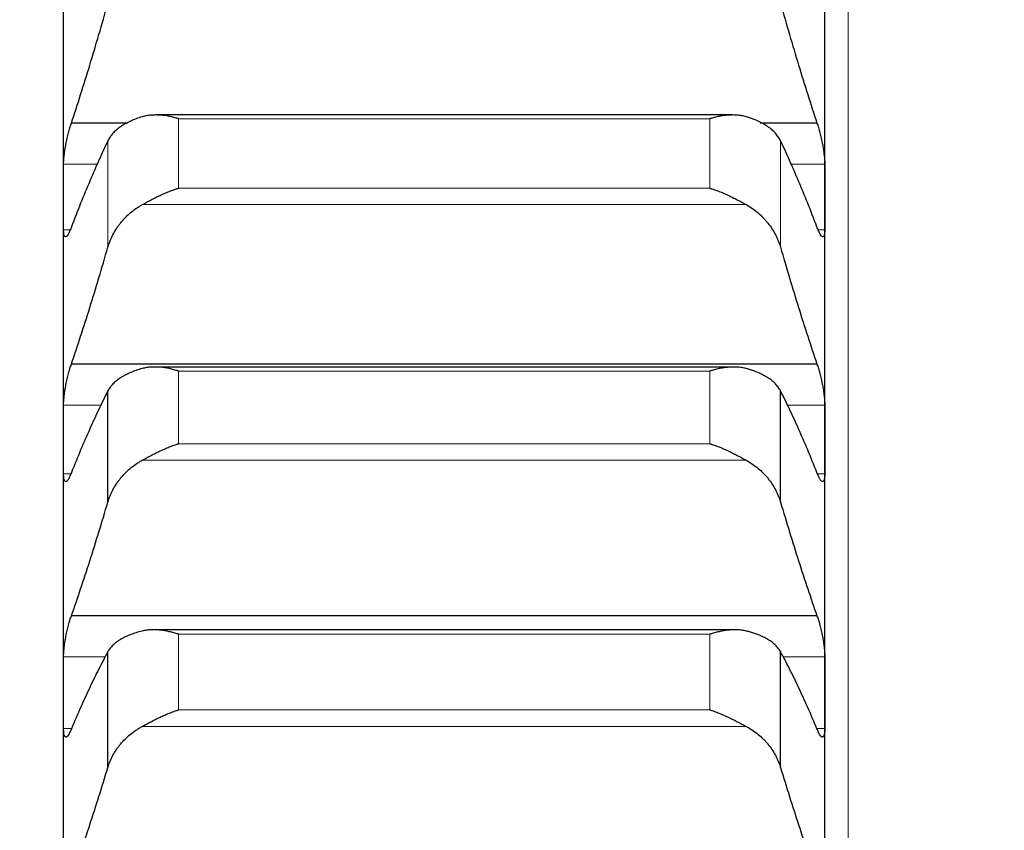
# Model space of a CAD drawing. Header units: inches. Extents: x 0 to 20790, y -12 to 14700.
# Tile 163 of 256: x 6304 to 6371, y 10721 to 10777. Entities that reach past the tile are written whole.
import ezdxf

# ---------------------------------------------------------------- set-up
doc = ezdxf.new("R2010")
doc.units = ezdxf.units.IN
doc.layers.add('1', color=7, linetype='Continuous', true_color=0xffffff)
doc.layers.add('254', color=7, linetype='Continuous', true_color=0xffffff)
doc.styles.add('latin_extended', font='simplex.shx')
doc.dimstyles.get("Standard").update_dxf_attribs({"dimtxt": 0.18, "dimasz": 0.18, "dimexe": 0.18, "dimexo": 0.0625, "dimgap": 0.09, "dimtad": 0, "dimtih": 1, "dimtoh": 1, "dimdec": 4, "dimzin": 0, "dimdsep": 46, "dimtxsty": 'Standard', "dimcen": 0.09, "dimadec": 0, "dimazin": 0, "dimtfac": 1, "dimtdec": 4, "dimtofl": 0, "dimtmove": 0, "dimatfit": 3, "dimfxl": 1, "dimtolj": 1, "dimtzin": 0, "dimarcsym": 0})

# ---------------------------------------------------------------- blocks, each defined once
blk = doc.blocks.new('_U4')
at = {"layer": '254', "color": 3, "linetype": 'Continuous', "lineweight": 13, "transparency": 16777216}
for p, q in [((7390.634, 11881.882), (7390.634, 8755.942)), ((703.134, 10033.942), (703.134, 8755.942)), ((825.634, 8790.942), (7268.134, 8790.942))]:
    blk.add_line(p, q, dxfattribs=at)
at = {"layer": '254', "color": 3, "transparency": 16777216}
for points in [[(825.634, 8811.358), (825.634, 8770.525), (703.134, 8790.942)], [(7268.134, 8770.525), (7268.134, 8811.358), (7390.634, 8790.942)]]:
    blk.add_solid(points, dxfattribs=at)
at = {"layer": 'Defpoints', "color": 0, "transparency": 16777216}
for p in [(7390.634, 11916.882), (703.134, 10068.942), (7390.634, 8790.942)]:
    blk.add_point(p, dxfattribs=at)
at = {"layer": '254', "color": 2, "lineweight": 13, "transparency": 16777216, "insert": (3831.051, 8974.692), "char_height": 122.5, "attachment_point": 1, "style": 'latin_extended'}
blk.add_mtext('\\A1;6687', dxfattribs=at)

msp = doc.modelspace()

# ---------------------------------------------------------------- linework, layer by layer
at = {"layer": '1', "color": 110, "linetype": 'Continuous', "lineweight": 13}
for p, q in [((6360.734, 10908.942), (6360.734, 10378.922)), ((6351.278, 10770.085), (6314.99, 10770.085)), ((6314.99, 10765.331), (6314.99, 10770.085)), ((6351.278, 10765.331), (6351.278, 10770.085)), ((6310.16, 10761.298), (6310.16, 10768.577)), ((6356.108, 10761.298), (6356.108, 10768.577)), ((6309.484, 10766.98), (6307.136, 10766.98)), ((6359.131, 10766.98), (6356.783, 10766.98)), ((6351.278, 10765.331), (6314.99, 10765.331)), ((6353.765, 10764.208), (6312.502, 10764.208)), ((6307.588, 10762.497), (6307.136, 10762.497)), ((6359.131, 10762.497), (6358.676, 10762.497)), ((6351.278, 10752.834), (6314.99, 10752.834)), ((6314.99, 10747.872), (6314.99, 10752.834)), ((6351.278, 10747.872), (6351.278, 10752.834)), ((6309.724, 10750.503), (6307.136, 10750.503)), ((6359.131, 10750.503), (6356.544, 10750.503)), ((6351.278, 10747.872), (6314.99, 10747.872)), ((6353.765, 10746.739), (6312.502, 10746.739)), ((6307.634, 10745.816), (6307.136, 10745.816)), ((6359.131, 10745.816), (6358.632, 10745.816)), ((6351.278, 10734.848), (6314.99, 10734.848)), ((6314.99, 10729.685), (6314.99, 10734.848)), ((6351.278, 10729.685), (6351.278, 10734.848)), ((6309.99, 10733.295), (6307.136, 10733.295)), ((6359.131, 10733.295), (6356.277, 10733.295)), ((6351.278, 10729.685), (6314.99, 10729.685)), ((6353.765, 10728.545), (6312.502, 10728.545)), ((6307.663, 10728.41), (6307.136, 10728.41)), ((6359.131, 10728.41), (6358.604, 10728.41))]:
    msp.add_line(p, q, dxfattribs=at)
at = {"layer": '1', "color": 2, "linetype": 'Continuous', "lineweight": 25}
for p, q in [((6307.134, 10764.738), (6307.134, 10780.564)), ((6359.134, 10764.738), (6359.134, 10780.564)), ((6352.814, 10770.336), (6313.435, 10770.336)), ((6311.516, 10769.787), (6307.671, 10769.787)), ((6358.596, 10769.787), (6354.716, 10769.787)), ((6307.134, 10748.159), (6307.134, 10764.738)), ((6359.134, 10748.159), (6359.134, 10764.738)), ((6358.596, 10753.317), (6307.671, 10753.317)), ((6352.89, 10753.112), (6313.352, 10753.112)), ((6310.16, 10743.884), (6310.16, 10751.483)), ((6356.108, 10743.884), (6356.108, 10751.483)), ((6307.134, 10730.853), (6307.134, 10748.159)), ((6359.134, 10730.853), (6359.134, 10748.159)), ((6358.596, 10736.111), (6307.671, 10736.111)), ((6352.966, 10735.154), (6313.27, 10735.154)), ((6310.16, 10725.75), (6310.16, 10733.656)), ((6356.108, 10725.75), (6356.108, 10733.656)), ((6307.134, 10712.846), (6307.134, 10730.853)), ((6359.134, 10712.846), (6359.134, 10730.853))]:
    msp.add_line(p, q, dxfattribs=at)
for points in [[(6307.671, 10769.787), (6307.882, 10770.427), (6308.302, 10771.729), (6308.927, 10773.743), (6309.547, 10775.817), (6309.956, 10777.241), (6310.16, 10777.963)], [(6356.108, 10777.963), (6356.312, 10777.241), (6356.721, 10775.817), (6357.341, 10773.743), (6357.965, 10771.729), (6358.385, 10770.427), (6358.596, 10769.787)], [(6310.16, 10768.577), (6309.956, 10768.149), (6309.547, 10767.262), (6308.927, 10765.838), (6308.302, 10764.321), (6307.882, 10763.248), (6307.671, 10762.696)], [(6358.596, 10762.696), (6358.385, 10763.248), (6357.965, 10764.321), (6357.341, 10765.838), (6356.721, 10767.262), (6356.312, 10768.149), (6356.108, 10768.577)], [(6307.134, 10764.738), (6307.134, 10765.486), (6307.135, 10766.233), (6307.136, 10766.98)], [(6359.131, 10766.98), (6359.133, 10766.233), (6359.134, 10765.486), (6359.134, 10764.738)], [(6307.136, 10762.497), (6307.135, 10763.244), (6307.134, 10763.991), (6307.134, 10764.738)], [(6359.134, 10764.738), (6359.134, 10763.991), (6359.133, 10763.244), (6359.131, 10762.497)], [(6307.671, 10753.317), (6307.882, 10753.938), (6308.302, 10755.203), (6308.927, 10757.166), (6309.547, 10759.194), (6309.956, 10760.589), (6310.16, 10761.298)], [(6356.108, 10761.298), (6356.312, 10760.589), (6356.721, 10759.194), (6357.341, 10757.166), (6357.965, 10755.203), (6358.385, 10753.938), (6358.596, 10753.317)], [(6310.16, 10751.483), (6309.956, 10751.082), (6309.547, 10750.247), (6308.927, 10748.9), (6308.302, 10747.457), (6307.882, 10746.431), (6307.671, 10745.902)], [(6358.596, 10745.902), (6358.385, 10746.431), (6357.965, 10747.457), (6357.341, 10748.9), (6356.721, 10750.247), (6356.312, 10751.082), (6356.108, 10751.483)], [(6307.134, 10748.159), (6307.134, 10748.94), (6307.135, 10749.722), (6307.136, 10750.503)], [(6359.131, 10750.503), (6359.133, 10749.722), (6359.134, 10748.94), (6359.134, 10748.159)], [(6307.136, 10745.816), (6307.135, 10746.597), (6307.134, 10747.378), (6307.134, 10748.159)], [(6359.134, 10748.159), (6359.134, 10747.378), (6359.133, 10746.597), (6359.131, 10745.816)], [(6307.671, 10736.111), (6307.882, 10736.713), (6308.302, 10737.939), (6308.927, 10739.848), (6309.547, 10741.826), (6309.956, 10743.19), (6310.16, 10743.884)], [(6356.108, 10743.884), (6356.312, 10743.19), (6356.721, 10741.826), (6357.341, 10739.848), (6357.965, 10737.939), (6358.385, 10736.713), (6358.596, 10736.111)], [(6307.134, 10730.853), (6307.134, 10731.667), (6307.135, 10732.481), (6307.136, 10733.295)], [(6310.16, 10733.656), (6309.956, 10733.283), (6309.547, 10732.502), (6308.927, 10731.234), (6308.302, 10729.866), (6307.882, 10728.889), (6307.671, 10728.384)], [(6358.596, 10728.384), (6358.385, 10728.889), (6357.965, 10729.866), (6357.341, 10731.234), (6356.721, 10732.502), (6356.312, 10733.283), (6356.108, 10733.656)], [(6359.131, 10733.295), (6359.133, 10732.481), (6359.134, 10731.667), (6359.134, 10730.853)], [(6307.136, 10728.41), (6307.135, 10729.225), (6307.134, 10730.039), (6307.134, 10730.853)], [(6359.134, 10730.853), (6359.134, 10730.039), (6359.133, 10729.225), (6359.131, 10728.41)], [(6307.671, 10718.197), (6307.882, 10718.778), (6308.302, 10719.964), (6308.927, 10721.816), (6309.547, 10723.74), (6309.956, 10725.072), (6310.16, 10725.75)], [(6356.108, 10725.75), (6356.312, 10725.072), (6356.721, 10723.74), (6357.341, 10721.816), (6357.965, 10719.964), (6358.385, 10718.778), (6358.596, 10718.197)]]:
    msp.add_open_spline(points, degree=3, dxfattribs=at)
for points, knots in [([(6312.502, 10770.212), (6312.356, 10770.169), (6312.217, 10770.123), (6311.948, 10770.024), (6311.69, 10769.918), (6311.454, 10769.798), (6311.313, 10769.719), (6311.285, 10769.703), (6311.23, 10769.67), (6311.203, 10769.654), (6311.123, 10769.604), (6311.071, 10769.57), (6310.922, 10769.465), (6310.829, 10769.393), (6310.657, 10769.244), (6310.578, 10769.167), (6310.47, 10769.047), (6310.436, 10769.006), (6310.387, 10768.944), (6310.371, 10768.923), (6310.34, 10768.881), (6310.325, 10768.86), (6310.253, 10768.754), (6310.203, 10768.666), (6310.16, 10768.577)], [0, 0, 0, 0, 0.125, 0.125, 0.25, 0.375, 0.375, 0.40625, 0.40625, 0.4375, 0.4375, 0.5, 0.5, 0.625, 0.625, 0.75, 0.75, 0.8125, 0.8125, 0.84375, 0.84375, 0.875, 0.875, 1, 1, 1, 1]), ([(6314.99, 10770.085), (6314.986, 10770.086), (6314.983, 10770.087), (6314.977, 10770.088), (6314.973, 10770.089), (6314.963, 10770.092), (6314.943, 10770.098), (6314.897, 10770.112), (6314.804, 10770.137), (6314.725, 10770.158), (6314.567, 10770.197), (6314.462, 10770.22), (6314.148, 10770.281), (6313.94, 10770.31), (6313.629, 10770.332), (6313.526, 10770.336), (6313.37, 10770.336), (6313.318, 10770.335), (6313.215, 10770.331), (6313.163, 10770.327), (6313.008, 10770.314), (6312.906, 10770.301), (6312.703, 10770.265), (6312.602, 10770.242), (6312.502, 10770.212)], [0, 0, 0, 0, 0.003906, 0.003906, 0.007813, 0.007813, 0.015625, 0.03125, 0.0625, 0.125, 0.125, 0.25, 0.25, 0.5, 0.5, 0.625, 0.625, 0.6875, 0.6875, 0.75, 0.75, 0.875, 0.875, 1, 1, 1, 1]), ([(6353.765, 10770.212), (6353.666, 10770.242), (6353.566, 10770.265), (6353.364, 10770.301), (6353.263, 10770.314), (6353.059, 10770.331), (6352.957, 10770.336), (6352.75, 10770.336), (6352.646, 10770.333), (6352.436, 10770.318), (6352.331, 10770.307), (6352.121, 10770.279), (6352.016, 10770.261), (6351.806, 10770.22), (6351.701, 10770.197), (6351.543, 10770.158), (6351.463, 10770.137), (6351.371, 10770.112), (6351.324, 10770.098), (6351.304, 10770.092), (6351.291, 10770.088), (6351.285, 10770.087), (6351.278, 10770.085)], [0, 0, 0, 0, 0.125, 0.125, 0.25, 0.25, 0.375, 0.375, 0.5, 0.5, 0.625, 0.625, 0.75, 0.75, 0.875, 0.875, 0.9375, 0.96875, 0.984375, 0.992187, 0.992187, 1, 1, 1, 1]), ([(6356.108, 10768.577), (6356.065, 10768.666), (6356.015, 10768.753), (6355.9, 10768.922), (6355.771, 10769.086), (6355.614, 10769.241), (6355.484, 10769.354), (6355.439, 10769.391), (6355.369, 10769.445), (6355.345, 10769.464), (6355.297, 10769.499), (6355.272, 10769.517), (6355.147, 10769.604), (6354.936, 10769.736), (6354.701, 10769.856), (6354.454, 10769.969), (6354.324, 10770.022), (6354.154, 10770.085), (6354.12, 10770.097), (6354.051, 10770.122), (6353.946, 10770.157), (6353.838, 10770.191), (6353.765, 10770.212)], [0, 0, 0, 0, 0.125, 0.125, 0.25, 0.375, 0.375, 0.4375, 0.4375, 0.46875, 0.46875, 0.5, 0.5, 0.625, 0.75, 0.75, 0.875, 0.875, 0.90625, 0.90625, 0.9375, 1, 1, 1, 1]), ([(6307.136, 10766.98), (6307.137, 10767.023), (6307.138, 10767.115), (6307.147, 10767.264), (6307.156, 10767.372), (6307.164, 10767.456), (6307.166, 10767.485), (6307.173, 10767.543), (6307.176, 10767.572), (6307.193, 10767.719), (6307.21, 10767.841), (6307.235, 10767.999), (6307.24, 10768.031), (6307.248, 10768.079), (6307.251, 10768.095), (6307.256, 10768.128), (6307.27, 10768.208), (6307.297, 10768.354), (6307.323, 10768.483), (6307.35, 10768.612), (6307.364, 10768.677), (6307.408, 10768.871), (6307.438, 10768.996), (6307.486, 10769.179), (6307.502, 10769.239), (6307.527, 10769.327), (6307.535, 10769.356), (6307.552, 10769.414), (6307.56, 10769.443), (6307.603, 10769.583), (6307.637, 10769.688), (6307.671, 10769.787)], [0, 0, 0, 0, 0.0625, 0.125, 0.1875, 0.1875, 0.21875, 0.21875, 0.25, 0.25, 0.375, 0.375, 0.40625, 0.40625, 0.421875, 0.421875, 0.4375, 0.5, 0.5625, 0.5625, 0.625, 0.625, 0.75, 0.75, 0.8125, 0.8125, 0.84375, 0.84375, 0.875, 0.875, 1, 1, 1, 1]), ([(6358.596, 10769.787), (6358.631, 10769.688), (6358.665, 10769.583), (6358.715, 10769.416), (6358.732, 10769.359), (6358.757, 10769.271), (6358.765, 10769.241), (6358.781, 10769.181), (6358.789, 10769.15), (6358.829, 10768.997), (6358.86, 10768.872), (6358.903, 10768.68), (6358.917, 10768.616), (6358.938, 10768.518), (6358.944, 10768.485), (6358.957, 10768.42), (6358.964, 10768.388), (6358.995, 10768.226), (6359.017, 10768.098), (6359.042, 10767.94), (6359.047, 10767.908), (6359.056, 10767.846), (6359.061, 10767.814), (6359.074, 10767.722), (6359.081, 10767.662), (6359.102, 10767.485), (6359.113, 10767.374), (6359.122, 10767.243), (6359.123, 10767.217), (6359.126, 10767.166), (6359.127, 10767.142), (6359.13, 10767.069), (6359.131, 10767.023), (6359.131, 10766.98)], [0, 0, 0, 0, 0.125, 0.125, 0.1875, 0.1875, 0.21875, 0.21875, 0.25, 0.25, 0.375, 0.375, 0.4375, 0.4375, 0.46875, 0.46875, 0.5, 0.5, 0.625, 0.625, 0.65625, 0.65625, 0.6875, 0.6875, 0.75, 0.75, 0.875, 0.875, 0.90625, 0.90625, 0.9375, 0.9375, 1, 1, 1, 1]), ([(6312.502, 10764.208), (6312.602, 10764.264), (6312.702, 10764.32), (6312.904, 10764.43), (6313.005, 10764.484), (6313.209, 10764.591), (6313.311, 10764.643), (6313.518, 10764.746), (6313.622, 10764.796), (6313.832, 10764.893), (6313.937, 10764.94), (6314.146, 10765.029), (6314.251, 10765.072), (6314.462, 10765.154), (6314.567, 10765.192), (6314.725, 10765.247), (6314.804, 10765.274), (6314.897, 10765.303), (6314.943, 10765.317), (6314.963, 10765.323), (6314.977, 10765.327), (6314.983, 10765.329), (6314.99, 10765.331)], [0, 0, 0, 0, 0.125, 0.125, 0.25, 0.25, 0.375, 0.375, 0.5, 0.5, 0.625, 0.625, 0.75, 0.75, 0.875, 0.875, 0.9375, 0.96875, 0.984375, 0.992187, 0.992187, 1, 1, 1, 1]), ([(6351.278, 10765.331), (6351.281, 10765.33), (6351.285, 10765.329), (6351.291, 10765.327), (6351.294, 10765.326), (6351.304, 10765.323), (6351.324, 10765.317), (6351.371, 10765.303), (6351.463, 10765.274), (6351.543, 10765.247), (6351.701, 10765.192), (6351.806, 10765.154), (6352.119, 10765.032), (6352.327, 10764.943), (6352.638, 10764.799), (6352.742, 10764.75), (6352.897, 10764.673), (6352.949, 10764.647), (6353.053, 10764.594), (6353.105, 10764.567), (6353.26, 10764.486), (6353.362, 10764.431), (6353.565, 10764.32), (6353.666, 10764.264), (6353.765, 10764.208)], [0, 0, 0, 0, 0.003906, 0.003906, 0.007812, 0.007812, 0.015625, 0.03125, 0.0625, 0.125, 0.125, 0.25, 0.25, 0.5, 0.5, 0.625, 0.625, 0.6875, 0.6875, 0.75, 0.75, 0.875, 0.875, 1, 1, 1, 1]), ([(6310.16, 10761.298), (6310.203, 10761.446), (6310.253, 10761.591), (6310.367, 10761.877), (6310.496, 10762.158), (6310.654, 10762.428), (6310.783, 10762.627), (6310.828, 10762.693), (6310.899, 10762.79), (6310.923, 10762.822), (6310.971, 10762.886), (6310.996, 10762.918), (6311.12, 10763.074), (6311.332, 10763.314), (6311.567, 10763.535), (6311.814, 10763.746), (6311.944, 10763.847), (6312.113, 10763.965), (6312.148, 10763.989), (6312.217, 10764.035), (6312.322, 10764.102), (6312.429, 10764.167), (6312.502, 10764.208)], [0, 0, 0, 0, 0.125, 0.125, 0.25, 0.375, 0.375, 0.4375, 0.4375, 0.46875, 0.46875, 0.5, 0.5, 0.625, 0.75, 0.75, 0.875, 0.875, 0.90625, 0.90625, 0.9375, 1, 1, 1, 1]), ([(6353.765, 10764.208), (6353.911, 10764.126), (6354.051, 10764.037), (6354.32, 10763.85), (6354.578, 10763.65), (6354.814, 10763.429), (6354.955, 10763.284), (6354.982, 10763.255), (6355.037, 10763.195), (6355.065, 10763.165), (6355.145, 10763.074), (6355.196, 10763.012), (6355.346, 10762.825), (6355.439, 10762.697), (6355.61, 10762.433), (6355.689, 10762.299), (6355.797, 10762.091), (6355.832, 10762.021), (6355.881, 10761.915), (6355.897, 10761.88), (6355.927, 10761.808), (6355.942, 10761.772), (6356.015, 10761.592), (6356.065, 10761.446), (6356.108, 10761.298)], [0, 0, 0, 0, 0.125, 0.125, 0.25, 0.375, 0.375, 0.40625, 0.40625, 0.4375, 0.4375, 0.5, 0.5, 0.625, 0.625, 0.75, 0.75, 0.8125, 0.8125, 0.84375, 0.84375, 0.875, 0.875, 1, 1, 1, 1]), ([(6307.671, 10762.696), (6307.637, 10762.599), (6307.603, 10762.512), (6307.553, 10762.394), (6307.536, 10762.358), (6307.511, 10762.306), (6307.503, 10762.29), (6307.487, 10762.258), (6307.478, 10762.242), (6307.438, 10762.17), (6307.408, 10762.123), (6307.365, 10762.071), (6307.351, 10762.057), (6307.33, 10762.039), (6307.323, 10762.034), (6307.31, 10762.026), (6307.304, 10762.023), (6307.273, 10762.01), (6307.25, 10762.012), (6307.225, 10762.031), (6307.221, 10762.035), (6307.211, 10762.046), (6307.207, 10762.052), (6307.194, 10762.073), (6307.186, 10762.09), (6307.166, 10762.151), (6307.155, 10762.203), (6307.146, 10762.285), (6307.144, 10762.302), (6307.141, 10762.337), (6307.14, 10762.356), (6307.138, 10762.413), (6307.137, 10762.454), (6307.136, 10762.497)], [0, 0, 0, 0, 0.125, 0.125, 0.1875, 0.1875, 0.21875, 0.21875, 0.25, 0.25, 0.375, 0.375, 0.4375, 0.4375, 0.46875, 0.46875, 0.5, 0.5, 0.625, 0.625, 0.65625, 0.65625, 0.6875, 0.6875, 0.75, 0.75, 0.875, 0.875, 0.90625, 0.90625, 0.9375, 0.9375, 1, 1, 1, 1]), ([(6359.131, 10762.497), (6359.131, 10762.454), (6359.129, 10762.372), (6359.121, 10762.267), (6359.112, 10762.208), (6359.104, 10762.168), (6359.101, 10762.156), (6359.095, 10762.132), (6359.092, 10762.121), (6359.075, 10762.071), (6359.058, 10762.043), (6359.033, 10762.024), (6359.028, 10762.02), (6359.02, 10762.017), (6359.017, 10762.016), (6359.012, 10762.015), (6358.998, 10762.012), (6358.971, 10762.017), (6358.945, 10762.033), (6358.918, 10762.056), (6358.904, 10762.07), (6358.86, 10762.123), (6358.829, 10762.17), (6358.782, 10762.256), (6358.766, 10762.287), (6358.741, 10762.339), (6358.733, 10762.357), (6358.716, 10762.394), (6358.707, 10762.413), (6358.665, 10762.511), (6358.631, 10762.599), (6358.596, 10762.696)], [0, 0, 0, 0, 0.0625, 0.125, 0.1875, 0.1875, 0.21875, 0.21875, 0.25, 0.25, 0.375, 0.375, 0.40625, 0.40625, 0.421875, 0.421875, 0.4375, 0.5, 0.5625, 0.5625, 0.625, 0.625, 0.75, 0.75, 0.8125, 0.8125, 0.84375, 0.84375, 0.875, 0.875, 1, 1, 1, 1]), ([(6307.136, 10750.503), (6307.137, 10750.548), (6307.138, 10750.644), (6307.147, 10750.798), (6307.156, 10750.909), (6307.164, 10750.995), (6307.166, 10751.025), (6307.173, 10751.084), (6307.176, 10751.113), (6307.193, 10751.264), (6307.21, 10751.387), (6307.235, 10751.547), (6307.24, 10751.579), (6307.248, 10751.628), (6307.251, 10751.644), (6307.256, 10751.677), (6307.27, 10751.758), (6307.297, 10751.904), (6307.323, 10752.033), (6307.35, 10752.162), (6307.364, 10752.226), (6307.408, 10752.419), (6307.438, 10752.543), (6307.486, 10752.723), (6307.502, 10752.782), (6307.527, 10752.869), (6307.535, 10752.898), (6307.552, 10752.954), (6307.56, 10752.982), (6307.603, 10753.119), (6307.637, 10753.222), (6307.671, 10753.317)], [0, 0, 0, 0, 0.0625, 0.125, 0.1875, 0.1875, 0.21875, 0.21875, 0.25, 0.25, 0.375, 0.375, 0.40625, 0.40625, 0.421875, 0.421875, 0.4375, 0.5, 0.5625, 0.5625, 0.625, 0.625, 0.75, 0.75, 0.8125, 0.8125, 0.84375, 0.84375, 0.875, 0.875, 1, 1, 1, 1]), ([(6358.596, 10753.317), (6358.631, 10753.222), (6358.665, 10753.12), (6358.715, 10752.957), (6358.732, 10752.901), (6358.757, 10752.814), (6358.765, 10752.785), (6358.781, 10752.725), (6358.789, 10752.695), (6358.829, 10752.544), (6358.86, 10752.42), (6358.903, 10752.23), (6358.917, 10752.166), (6358.938, 10752.068), (6358.944, 10752.035), (6358.957, 10751.97), (6358.964, 10751.937), (6358.995, 10751.775), (6359.017, 10751.646), (6359.042, 10751.487), (6359.047, 10751.455), (6359.056, 10751.392), (6359.061, 10751.36), (6359.074, 10751.266), (6359.081, 10751.205), (6359.102, 10751.025), (6359.113, 10750.911), (6359.122, 10750.776), (6359.123, 10750.749), (6359.126, 10750.697), (6359.127, 10750.671), (6359.13, 10750.596), (6359.131, 10750.549), (6359.131, 10750.503)], [0, 0, 0, 0, 0.125, 0.125, 0.1875, 0.1875, 0.21875, 0.21875, 0.25, 0.25, 0.375, 0.375, 0.4375, 0.4375, 0.46875, 0.46875, 0.5, 0.5, 0.625, 0.625, 0.65625, 0.65625, 0.6875, 0.6875, 0.75, 0.75, 0.875, 0.875, 0.90625, 0.90625, 0.9375, 0.9375, 1, 1, 1, 1]), ([(6312.502, 10753.007), (6312.356, 10752.967), (6312.217, 10752.924), (6311.948, 10752.832), (6311.69, 10752.734), (6311.454, 10752.623), (6311.313, 10752.549), (6311.285, 10752.534), (6311.23, 10752.504), (6311.203, 10752.488), (6311.123, 10752.442), (6311.071, 10752.41), (6310.922, 10752.313), (6310.829, 10752.246), (6310.657, 10752.107), (6310.578, 10752.035), (6310.47, 10751.923), (6310.436, 10751.885), (6310.387, 10751.827), (6310.371, 10751.807), (6310.34, 10751.768), (6310.325, 10751.748), (6310.253, 10751.648), (6310.203, 10751.566), (6310.16, 10751.483)], [0, 0, 0, 0, 0.125, 0.125, 0.25, 0.375, 0.375, 0.40625, 0.40625, 0.4375, 0.4375, 0.5, 0.5, 0.625, 0.625, 0.75, 0.75, 0.8125, 0.8125, 0.84375, 0.84375, 0.875, 0.875, 1, 1, 1, 1]), ([(6314.99, 10752.834), (6314.986, 10752.835), (6314.983, 10752.836), (6314.977, 10752.838), (6314.973, 10752.839), (6314.963, 10752.842), (6314.943, 10752.848), (6314.897, 10752.862), (6314.804, 10752.889), (6314.725, 10752.911), (6314.567, 10752.952), (6314.462, 10752.977), (6314.148, 10753.043), (6313.94, 10753.075), (6313.629, 10753.103), (6313.526, 10753.109), (6313.37, 10753.112), (6313.318, 10753.112), (6313.215, 10753.11), (6313.163, 10753.108), (6313.008, 10753.098), (6312.906, 10753.087), (6312.703, 10753.055), (6312.602, 10753.034), (6312.502, 10753.007)], [0, 0, 0, 0, 0.003906, 0.003906, 0.007813, 0.007813, 0.015625, 0.03125, 0.0625, 0.125, 0.125, 0.25, 0.25, 0.5, 0.5, 0.625, 0.625, 0.6875, 0.6875, 0.75, 0.75, 0.875, 0.875, 1, 1, 1, 1]), ([(6353.765, 10753.007), (6353.666, 10753.034), (6353.566, 10753.055), (6353.364, 10753.087), (6353.263, 10753.098), (6353.059, 10753.111), (6352.957, 10753.113), (6352.75, 10753.11), (6352.646, 10753.104), (6352.436, 10753.085), (6352.331, 10753.072), (6352.121, 10753.04), (6352.016, 10753.021), (6351.806, 10752.977), (6351.701, 10752.952), (6351.543, 10752.911), (6351.463, 10752.889), (6351.371, 10752.862), (6351.324, 10752.848), (6351.304, 10752.842), (6351.291, 10752.838), (6351.285, 10752.836), (6351.278, 10752.834)], [0, 0, 0, 0, 0.125, 0.125, 0.25, 0.25, 0.375, 0.375, 0.5, 0.5, 0.625, 0.625, 0.75, 0.75, 0.875, 0.875, 0.9375, 0.96875, 0.984375, 0.992187, 0.992187, 1, 1, 1, 1]), ([(6356.108, 10751.483), (6356.065, 10751.566), (6356.015, 10751.648), (6355.9, 10751.806), (6355.771, 10751.959), (6355.614, 10752.104), (6355.484, 10752.209), (6355.439, 10752.243), (6355.369, 10752.294), (6355.345, 10752.311), (6355.297, 10752.344), (6355.272, 10752.361), (6355.147, 10752.442), (6354.936, 10752.565), (6354.701, 10752.676), (6354.454, 10752.781), (6354.324, 10752.831), (6354.154, 10752.889), (6354.12, 10752.9), (6354.051, 10752.923), (6353.946, 10752.956), (6353.838, 10752.987), (6353.765, 10753.007)], [0, 0, 0, 0, 0.125, 0.125, 0.25, 0.375, 0.375, 0.4375, 0.4375, 0.46875, 0.46875, 0.5, 0.5, 0.625, 0.75, 0.75, 0.875, 0.875, 0.90625, 0.90625, 0.9375, 1, 1, 1, 1]), ([(6312.502, 10746.739), (6312.602, 10746.794), (6312.702, 10746.849), (6312.904, 10746.958), (6313.005, 10747.012), (6313.209, 10747.119), (6313.311, 10747.171), (6313.518, 10747.274), (6313.622, 10747.324), (6313.832, 10747.422), (6313.937, 10747.47), (6314.146, 10747.561), (6314.251, 10747.604), (6314.462, 10747.688), (6314.567, 10747.728), (6314.725, 10747.784), (6314.804, 10747.812), (6314.897, 10747.842), (6314.943, 10747.857), (6314.963, 10747.863), (6314.977, 10747.868), (6314.983, 10747.87), (6314.99, 10747.872)], [0, 0, 0, 0, 0.125, 0.125, 0.25, 0.25, 0.375, 0.375, 0.5, 0.5, 0.625, 0.625, 0.75, 0.75, 0.875, 0.875, 0.9375, 0.96875, 0.984375, 0.992187, 0.992187, 1, 1, 1, 1]), ([(6351.278, 10747.872), (6351.281, 10747.871), (6351.285, 10747.87), (6351.291, 10747.868), (6351.294, 10747.867), (6351.304, 10747.863), (6351.324, 10747.857), (6351.371, 10747.842), (6351.463, 10747.812), (6351.543, 10747.784), (6351.701, 10747.728), (6351.806, 10747.688), (6352.119, 10747.564), (6352.327, 10747.473), (6352.638, 10747.328), (6352.742, 10747.278), (6352.897, 10747.201), (6352.949, 10747.175), (6353.053, 10747.122), (6353.105, 10747.095), (6353.26, 10747.014), (6353.362, 10746.959), (6353.565, 10746.849), (6353.666, 10746.794), (6353.765, 10746.739)], [0, 0, 0, 0, 0.003906, 0.003906, 0.007812, 0.007812, 0.015625, 0.03125, 0.0625, 0.125, 0.125, 0.25, 0.25, 0.5, 0.5, 0.625, 0.625, 0.6875, 0.6875, 0.75, 0.75, 0.875, 0.875, 1, 1, 1, 1]), ([(6310.16, 10743.884), (6310.203, 10744.029), (6310.253, 10744.172), (6310.367, 10744.452), (6310.496, 10744.727), (6310.654, 10744.992), (6310.783, 10745.187), (6310.828, 10745.251), (6310.899, 10745.347), (6310.923, 10745.378), (6310.971, 10745.441), (6310.996, 10745.472), (6311.12, 10745.625), (6311.332, 10745.861), (6311.567, 10746.078), (6311.814, 10746.285), (6311.944, 10746.384), (6312.113, 10746.501), (6312.148, 10746.524), (6312.217, 10746.569), (6312.322, 10746.635), (6312.429, 10746.698), (6312.502, 10746.739)], [0, 0, 0, 0, 0.125, 0.125, 0.25, 0.375, 0.375, 0.4375, 0.4375, 0.46875, 0.46875, 0.5, 0.5, 0.625, 0.75, 0.75, 0.875, 0.875, 0.90625, 0.90625, 0.9375, 1, 1, 1, 1]), ([(6353.765, 10746.739), (6353.911, 10746.658), (6354.051, 10746.571), (6354.32, 10746.387), (6354.578, 10746.191), (6354.814, 10745.974), (6354.955, 10745.832), (6354.982, 10745.803), (6355.037, 10745.745), (6355.065, 10745.715), (6355.145, 10745.626), (6355.196, 10745.565), (6355.346, 10745.381), (6355.439, 10745.255), (6355.61, 10744.997), (6355.689, 10744.865), (6355.797, 10744.662), (6355.832, 10744.593), (6355.881, 10744.489), (6355.897, 10744.454), (6355.927, 10744.384), (6355.942, 10744.349), (6356.015, 10744.172), (6356.065, 10744.029), (6356.108, 10743.884)], [0, 0, 0, 0, 0.125, 0.125, 0.25, 0.375, 0.375, 0.40625, 0.40625, 0.4375, 0.4375, 0.5, 0.5, 0.625, 0.625, 0.75, 0.75, 0.8125, 0.8125, 0.84375, 0.84375, 0.875, 0.875, 1, 1, 1, 1]), ([(6307.671, 10745.902), (6307.637, 10745.808), (6307.603, 10745.725), (6307.553, 10745.614), (6307.536, 10745.579), (6307.511, 10745.531), (6307.503, 10745.515), (6307.487, 10745.486), (6307.478, 10745.472), (6307.438, 10745.405), (6307.408, 10745.363), (6307.365, 10745.318), (6307.351, 10745.306), (6307.33, 10745.293), (6307.323, 10745.289), (6307.31, 10745.284), (6307.304, 10745.281), (6307.273, 10745.275), (6307.25, 10745.282), (6307.225, 10745.308), (6307.221, 10745.314), (6307.211, 10745.327), (6307.207, 10745.335), (6307.194, 10745.359), (6307.186, 10745.379), (6307.166, 10745.447), (6307.155, 10745.504), (6307.146, 10745.591), (6307.144, 10745.61), (6307.141, 10745.647), (6307.14, 10745.667), (6307.138, 10745.727), (6307.137, 10745.77), (6307.136, 10745.816)], [0, 0, 0, 0, 0.125, 0.125, 0.1875, 0.1875, 0.21875, 0.21875, 0.25, 0.25, 0.375, 0.375, 0.4375, 0.4375, 0.46875, 0.46875, 0.5, 0.5, 0.625, 0.625, 0.65625, 0.65625, 0.6875, 0.6875, 0.75, 0.75, 0.875, 0.875, 0.90625, 0.90625, 0.9375, 0.9375, 1, 1, 1, 1]), ([(6359.131, 10745.816), (6359.131, 10745.77), (6359.129, 10745.685), (6359.121, 10745.573), (6359.112, 10745.509), (6359.104, 10745.466), (6359.101, 10745.452), (6359.095, 10745.426), (6359.092, 10745.414), (6359.075, 10745.357), (6359.058, 10745.324), (6359.033, 10745.298), (6359.028, 10745.294), (6359.02, 10745.288), (6359.017, 10745.287), (6359.012, 10745.284), (6358.998, 10745.278), (6358.971, 10745.277), (6358.945, 10745.288), (6358.918, 10745.306), (6358.904, 10745.318), (6358.86, 10745.363), (6358.829, 10745.405), (6358.782, 10745.484), (6358.766, 10745.513), (6358.741, 10745.561), (6358.733, 10745.578), (6358.716, 10745.613), (6358.707, 10745.631), (6358.665, 10745.724), (6358.631, 10745.808), (6358.596, 10745.902)], [0, 0, 0, 0, 0.0625, 0.125, 0.1875, 0.1875, 0.21875, 0.21875, 0.25, 0.25, 0.375, 0.375, 0.40625, 0.40625, 0.421875, 0.421875, 0.4375, 0.5, 0.5625, 0.5625, 0.625, 0.625, 0.75, 0.75, 0.8125, 0.8125, 0.84375, 0.84375, 0.875, 0.875, 1, 1, 1, 1]), ([(6307.136, 10733.295), (6307.137, 10733.343), (6307.138, 10733.441), (6307.147, 10733.601), (6307.156, 10733.714), (6307.164, 10733.802), (6307.166, 10733.832), (6307.173, 10733.893), (6307.176, 10733.923), (6307.193, 10734.076), (6307.21, 10734.201), (6307.235, 10734.362), (6307.24, 10734.394), (6307.248, 10734.443), (6307.251, 10734.46), (6307.256, 10734.492), (6307.27, 10734.574), (6307.297, 10734.72), (6307.323, 10734.849), (6307.35, 10734.978), (6307.364, 10735.042), (6307.408, 10735.233), (6307.438, 10735.356), (6307.486, 10735.533), (6307.502, 10735.591), (6307.527, 10735.676), (6307.535, 10735.704), (6307.552, 10735.759), (6307.56, 10735.787), (6307.603, 10735.92), (6307.637, 10736.02), (6307.671, 10736.111)], [0, 0, 0, 0, 0.0625, 0.125, 0.1875, 0.1875, 0.21875, 0.21875, 0.25, 0.25, 0.375, 0.375, 0.40625, 0.40625, 0.421875, 0.421875, 0.4375, 0.5, 0.5625, 0.5625, 0.625, 0.625, 0.75, 0.75, 0.8125, 0.8125, 0.84375, 0.84375, 0.875, 0.875, 1, 1, 1, 1]), ([(6358.596, 10736.111), (6358.631, 10736.019), (6358.665, 10735.921), (6358.715, 10735.762), (6358.732, 10735.707), (6358.757, 10735.622), (6358.765, 10735.593), (6358.781, 10735.535), (6358.789, 10735.506), (6358.829, 10735.357), (6358.86, 10735.234), (6358.903, 10735.045), (6358.917, 10734.981), (6358.938, 10734.884), (6358.944, 10734.852), (6358.957, 10734.786), (6358.964, 10734.754), (6358.995, 10734.591), (6359.017, 10734.462), (6359.042, 10734.301), (6359.047, 10734.269), (6359.056, 10734.205), (6359.061, 10734.173), (6359.074, 10734.078), (6359.081, 10734.016), (6359.102, 10733.833), (6359.113, 10733.717), (6359.122, 10733.578), (6359.123, 10733.55), (6359.126, 10733.496), (6359.127, 10733.47), (6359.13, 10733.392), (6359.131, 10733.343), (6359.131, 10733.295)], [0, 0, 0, 0, 0.125, 0.125, 0.1875, 0.1875, 0.21875, 0.21875, 0.25, 0.25, 0.375, 0.375, 0.4375, 0.4375, 0.46875, 0.46875, 0.5, 0.5, 0.625, 0.625, 0.65625, 0.65625, 0.6875, 0.6875, 0.75, 0.75, 0.875, 0.875, 0.90625, 0.90625, 0.9375, 0.9375, 1, 1, 1, 1]), ([(6353.765, 10735.066), (6353.666, 10735.091), (6353.566, 10735.11), (6353.364, 10735.138), (6353.263, 10735.147), (6353.059, 10735.155), (6352.957, 10735.155), (6352.75, 10735.148), (6352.646, 10735.14), (6352.436, 10735.117), (6352.331, 10735.103), (6352.121, 10735.067), (6352.016, 10735.046), (6351.806, 10734.998), (6351.701, 10734.972), (6351.543, 10734.928), (6351.463, 10734.905), (6351.371, 10734.877), (6351.324, 10734.862), (6351.304, 10734.856), (6351.291, 10734.852), (6351.285, 10734.85), (6351.278, 10734.848)], [0, 0, 0, 0, 0.125, 0.125, 0.25, 0.25, 0.375, 0.375, 0.5, 0.5, 0.625, 0.625, 0.75, 0.75, 0.875, 0.875, 0.9375, 0.96875, 0.984375, 0.992188, 0.992188, 1, 1, 1, 1]), ([(6312.502, 10735.066), (6312.356, 10735.03), (6312.217, 10734.99), (6311.948, 10734.906), (6311.69, 10734.815), (6311.454, 10734.713), (6311.313, 10734.645), (6311.285, 10734.631), (6311.23, 10734.603), (6311.203, 10734.589), (6311.123, 10734.546), (6311.071, 10734.516), (6310.922, 10734.426), (6310.829, 10734.364), (6310.657, 10734.235), (6310.578, 10734.169), (6310.47, 10734.065), (6310.436, 10734.029), (6310.387, 10733.976), (6310.371, 10733.958), (6310.34, 10733.921), (6310.325, 10733.903), (6310.253, 10733.81), (6310.203, 10733.734), (6310.16, 10733.656)], [0, 0, 0, 0, 0.125, 0.125, 0.25, 0.375, 0.375, 0.40625, 0.40625, 0.4375, 0.4375, 0.5, 0.5, 0.625, 0.625, 0.75, 0.75, 0.8125, 0.8125, 0.84375, 0.84375, 0.875, 0.875, 1, 1, 1, 1]), ([(6314.99, 10734.848), (6314.986, 10734.849), (6314.983, 10734.85), (6314.977, 10734.852), (6314.973, 10734.853), (6314.963, 10734.856), (6314.943, 10734.862), (6314.897, 10734.877), (6314.804, 10734.905), (6314.725, 10734.928), (6314.567, 10734.972), (6314.462, 10734.998), (6314.148, 10735.069), (6313.94, 10735.105), (6313.629, 10735.139), (6313.526, 10735.147), (6313.37, 10735.153), (6313.318, 10735.154), (6313.215, 10735.154), (6313.163, 10735.153), (6313.008, 10735.147), (6312.906, 10735.138), (6312.703, 10735.11), (6312.602, 10735.091), (6312.502, 10735.066)], [0, 0, 0, 0, 0.003906, 0.003906, 0.007813, 0.007813, 0.015625, 0.03125, 0.0625, 0.125, 0.125, 0.25, 0.25, 0.5, 0.5, 0.625, 0.625, 0.6875, 0.6875, 0.75, 0.75, 0.875, 0.875, 1, 1, 1, 1]), ([(6356.108, 10733.656), (6356.065, 10733.734), (6356.015, 10733.809), (6355.9, 10733.956), (6355.771, 10734.099), (6355.614, 10734.233), (6355.484, 10734.33), (6355.439, 10734.362), (6355.369, 10734.409), (6355.345, 10734.425), (6355.297, 10734.456), (6355.272, 10734.471), (6355.147, 10734.546), (6354.936, 10734.659), (6354.701, 10734.762), (6354.454, 10734.859), (6354.324, 10734.904), (6354.154, 10734.958), (6354.12, 10734.969), (6354.051, 10734.989), (6353.946, 10735.02), (6353.838, 10735.048), (6353.765, 10735.066)], [0, 0, 0, 0, 0.125, 0.125, 0.25, 0.375, 0.375, 0.4375, 0.4375, 0.46875, 0.46875, 0.5, 0.5, 0.625, 0.75, 0.75, 0.875, 0.875, 0.90625, 0.90625, 0.9375, 1, 1, 1, 1]), ([(6312.502, 10728.545), (6312.602, 10728.599), (6312.702, 10728.653), (6312.904, 10728.761), (6313.005, 10728.815), (6313.209, 10728.921), (6313.311, 10728.973), (6313.518, 10729.076), (6313.622, 10729.127), (6313.832, 10729.226), (6313.937, 10729.273), (6314.146, 10729.366), (6314.251, 10729.41), (6314.462, 10729.495), (6314.567, 10729.536), (6314.725, 10729.594), (6314.804, 10729.623), (6314.897, 10729.655), (6314.943, 10729.67), (6314.963, 10729.677), (6314.977, 10729.681), (6314.983, 10729.683), (6314.99, 10729.685)], [0, 0, 0, 0, 0.125, 0.125, 0.25, 0.25, 0.375, 0.375, 0.5, 0.5, 0.625, 0.625, 0.75, 0.75, 0.875, 0.875, 0.9375, 0.96875, 0.984375, 0.992188, 0.992188, 1, 1, 1, 1]), ([(6351.278, 10729.685), (6351.281, 10729.684), (6351.285, 10729.683), (6351.291, 10729.681), (6351.294, 10729.68), (6351.304, 10729.677), (6351.324, 10729.67), (6351.371, 10729.655), (6351.463, 10729.623), (6351.543, 10729.594), (6351.701, 10729.536), (6351.806, 10729.496), (6352.119, 10729.368), (6352.327, 10729.277), (6352.638, 10729.13), (6352.742, 10729.08), (6352.897, 10729.003), (6352.949, 10728.977), (6353.053, 10728.924), (6353.105, 10728.897), (6353.26, 10728.816), (6353.362, 10728.762), (6353.565, 10728.654), (6353.666, 10728.599), (6353.765, 10728.545)], [0, 0, 0, 0, 0.003906, 0.003906, 0.007813, 0.007813, 0.015625, 0.03125, 0.0625, 0.125, 0.125, 0.25, 0.25, 0.5, 0.5, 0.625, 0.625, 0.6875, 0.6875, 0.75, 0.75, 0.875, 0.875, 1, 1, 1, 1]), ([(6310.16, 10725.75), (6310.203, 10725.892), (6310.253, 10726.031), (6310.367, 10726.305), (6310.496, 10726.574), (6310.654, 10726.834), (6310.783, 10727.024), (6310.828, 10727.087), (6310.899, 10727.181), (6310.923, 10727.212), (6310.971, 10727.273), (6310.996, 10727.303), (6311.12, 10727.454), (6311.332, 10727.685), (6311.567, 10727.897), (6311.814, 10728.1), (6311.944, 10728.197), (6312.113, 10728.311), (6312.148, 10728.334), (6312.217, 10728.378), (6312.322, 10728.444), (6312.429, 10728.505), (6312.502, 10728.545)], [0, 0, 0, 0, 0.125, 0.125, 0.25, 0.375, 0.375, 0.4375, 0.4375, 0.46875, 0.46875, 0.5, 0.5, 0.625, 0.75, 0.75, 0.875, 0.875, 0.90625, 0.90625, 0.9375, 1, 1, 1, 1]), ([(6353.765, 10728.545), (6353.911, 10728.466), (6354.051, 10728.381), (6354.32, 10728.2), (6354.578, 10728.008), (6354.814, 10727.795), (6354.955, 10727.656), (6354.982, 10727.628), (6355.037, 10727.57), (6355.065, 10727.541), (6355.145, 10727.454), (6355.196, 10727.395), (6355.346, 10727.215), (6355.439, 10727.091), (6355.61, 10726.839), (6355.689, 10726.709), (6355.797, 10726.51), (6355.832, 10726.443), (6355.881, 10726.342), (6355.897, 10726.308), (6355.927, 10726.239), (6355.942, 10726.205), (6356.015, 10726.032), (6356.065, 10725.892), (6356.108, 10725.75)], [0, 0, 0, 0, 0.125, 0.125, 0.25, 0.375, 0.375, 0.40625, 0.40625, 0.4375, 0.4375, 0.5, 0.5, 0.625, 0.625, 0.75, 0.75, 0.8125, 0.8125, 0.84375, 0.84375, 0.875, 0.875, 1, 1, 1, 1]), ([(6307.671, 10728.384), (6307.637, 10728.294), (6307.603, 10728.214), (6307.553, 10728.11), (6307.536, 10728.077), (6307.511, 10728.032), (6307.503, 10728.018), (6307.487, 10727.991), (6307.478, 10727.978), (6307.438, 10727.917), (6307.408, 10727.88), (6307.365, 10727.843), (6307.351, 10727.833), (6307.33, 10727.824), (6307.323, 10727.821), (6307.31, 10727.818), (6307.304, 10727.818), (6307.273, 10727.818), (6307.25, 10727.83), (6307.225, 10727.862), (6307.221, 10727.869), (6307.211, 10727.885), (6307.207, 10727.894), (6307.194, 10727.923), (6307.186, 10727.945), (6307.166, 10728.02), (6307.155, 10728.082), (6307.146, 10728.175), (6307.144, 10728.194), (6307.141, 10728.234), (6307.14, 10728.254), (6307.138, 10728.318), (6307.137, 10728.363), (6307.136, 10728.41)], [0, 0, 0, 0, 0.125, 0.125, 0.1875, 0.1875, 0.21875, 0.21875, 0.25, 0.25, 0.375, 0.375, 0.4375, 0.4375, 0.46875, 0.46875, 0.5, 0.5, 0.625, 0.625, 0.65625, 0.65625, 0.6875, 0.6875, 0.75, 0.75, 0.875, 0.875, 0.90625, 0.90625, 0.9375, 0.9375, 1, 1, 1, 1]), ([(6359.131, 10728.41), (6359.131, 10728.363), (6359.129, 10728.273), (6359.121, 10728.155), (6359.112, 10728.087), (6359.104, 10728.04), (6359.101, 10728.025), (6359.095, 10727.997), (6359.092, 10727.983), (6359.075, 10727.92), (6359.058, 10727.882), (6359.033, 10727.85), (6359.028, 10727.844), (6359.02, 10727.837), (6359.017, 10727.835), (6359.012, 10727.831), (6358.998, 10727.822), (6358.971, 10727.814), (6358.945, 10727.821), (6358.918, 10727.833), (6358.904, 10727.842), (6358.86, 10727.88), (6358.829, 10727.917), (6358.782, 10727.989), (6358.766, 10728.016), (6358.741, 10728.061), (6358.733, 10728.076), (6358.716, 10728.109), (6358.707, 10728.126), (6358.665, 10728.214), (6358.631, 10728.294), (6358.596, 10728.384)], [0, 0, 0, 0, 0.0625, 0.125, 0.1875, 0.1875, 0.21875, 0.21875, 0.25, 0.25, 0.375, 0.375, 0.40625, 0.40625, 0.421875, 0.421875, 0.4375, 0.5, 0.5625, 0.5625, 0.625, 0.625, 0.75, 0.75, 0.8125, 0.8125, 0.84375, 0.84375, 0.875, 0.875, 1, 1, 1, 1])]:
    msp.add_open_spline(points, degree=3, knots=knots, dxfattribs=at)

# ---------------------------------------------------------------- dimensions: what is measured, and where the dimension line sits
at = {"layer": '254', "color": 2, "linetype": 'Continuous', "lineweight": 13}
dim = msp.add_linear_dim(base=(7390.6338, 8790.9416), p1=(703.1339, 10068.9416), p2=(7390.6338, 11916.8821), dimstyle='Standard', override={"dimscale": 35, "dimtxt": 3.5, "dimasz": 3.5, "dimexe": 1, "dimexo": 1, "dimgap": 1.75, "dimtad": 1, "dimtih": 1, "dimtoh": 0, "dimdec": 0, "dimlfac": 1, "dimzin": 8, "dimdsep": 46, "dimlunit": 2, "dimtxsty": 'latin_extended', "dimsah": 1, "dimse1": 0, "dimse2": 0, "dimsd1": 0, "dimsd2": 0, "dimclrd": 3, "dimclre": 3, "dimclrt": 2, "dimtol": 0, "dimtm": -0.1, "dimtfac": 0.714286, "dimtdec": 3, "dimtofl": 1, "dimtmove": 0, "dimtzin": 8, "dimlwd": 13, "dimlwe": 13}, dxfattribs=at)
dim.commit()
dim.dimension.update_dxf_attribs({"geometry": '_U4', "text_midpoint": (4046.8839, 8790.9416), "dimtype": 160})

doc.saveas('drawing.dxf')
